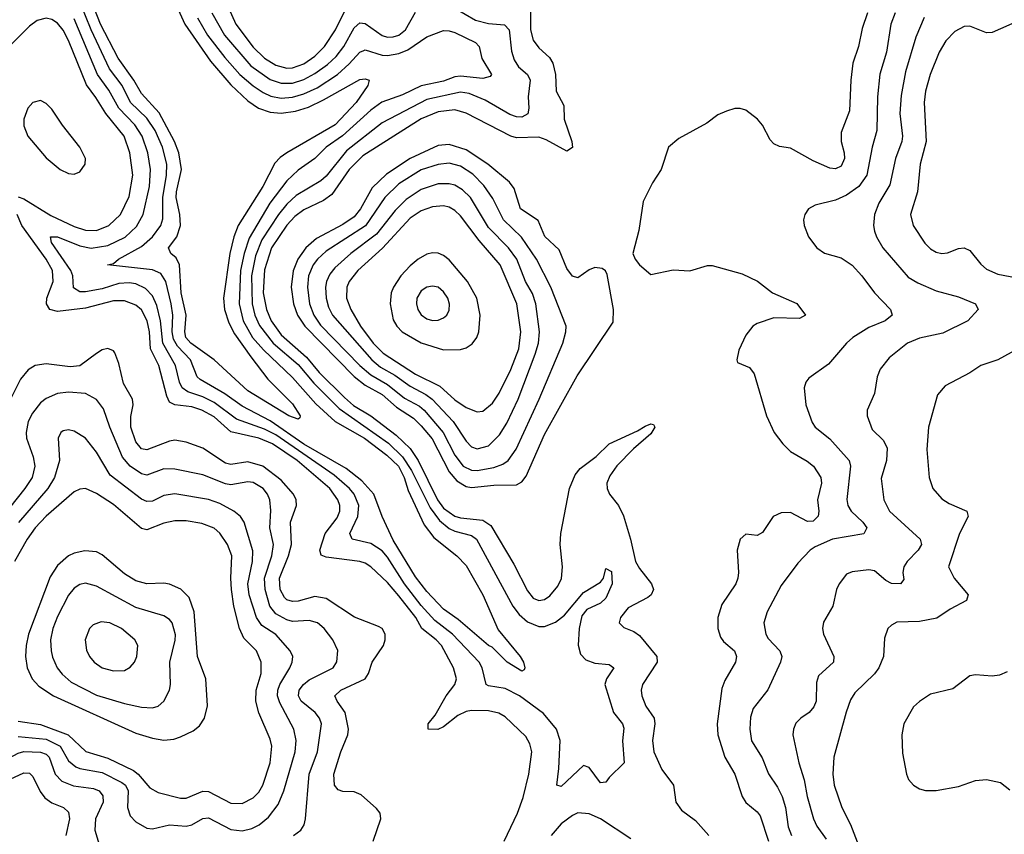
# Model space of a CAD drawing. Header units: inches. Extents: x 1649636 to 1815363, y 506543 to 641975.
# Tile 124 of 256: x 1690315 to 1693834, y 575875 to 578786. Entities that reach past the tile are written whole.
import ezdxf

# ---------------------------------------------------------------- set-up
doc = ezdxf.new("R2010")
doc.units = ezdxf.units.IN
doc.header["$MEASUREMENT"] = 0
doc.layers.add('B6597', color=7, linetype='Continuous')

msp = doc.modelspace()

# ---------------------------------------------------------------- linework, layer by layer
at = {"layer": 'B6597', "color": 5}
for points, elevation in [([(1690832.3, 578930), (1690905.6, 578770), (1690997.4, 578637.4), (1691070, 578553.3), (1691130, 578495.4), (1691169, 578470), (1691210, 578455.5), (1691250, 578452.2), (1691300.9, 578459.1), (1691346.8, 578473.2), (1691401.3, 578498.7), (1691530, 578571.4), (1691550, 578574.2), (1691564, 578570), (1691559, 578550), (1691517.8, 578490), (1691442.4, 578410), (1691269.5, 578310), (1691246.2, 578293.8), (1691226.9, 578273.1), (1691183.6, 578190), (1691095.5, 578050), (1691080.1, 578010), (1691065.5, 577950), (1691043.1, 577790), (1691046.7, 577750), (1691062.7, 577702.7), (1691083.1, 577663.1), (1691141.3, 577581.3), (1691201.5, 577501.5), (1691290, 577413), (1691317.4, 577370), (1691316.7, 577363.3), (1691310, 577358.4), (1691276.9, 577370), (1691130, 577459.9), (1691010.6, 577570), (1690926.1, 577630), (1690908.6, 577650), (1690905.1, 577670), (1690910.3, 577730), (1690892.3, 577810), (1690886.1, 577910), (1690874.2, 577934.2), (1690855.3, 577950), (1690847, 577970), (1690877, 578010), (1690890.3, 578050), (1690887.9, 578090), (1690874.4, 578150), (1690875.1, 578170), (1690893.1, 578250), (1690883.5, 578310), (1690867.8, 578350), (1690813, 578453), (1690750, 578521.5), (1690723.6, 578570), (1690667.6, 578647.6), (1690603.5, 578770), (1690550, 578908.4)], 520), ([(1690950, 578792.1), (1690986.5, 578730), (1691047.8, 578650), (1691102.3, 578590), (1691149.1, 578549.1), (1691185.1, 578525.1), (1691212.5, 578512.5), (1691250, 578505.8), (1691290, 578508.8), (1691330, 578520.2), (1691378.3, 578541.7), (1691450.3, 578589.7), (1691492.5, 578627.5), (1691530, 578669.1), (1691544.3, 578675.7), (1691550, 578678.2), (1691610, 578658.9), (1691630, 578657.8), (1691670, 578664.6), (1691701.6, 578678.4), (1691770, 578724.8), (1691830, 578746.5), (1691850, 578746.2), (1691870, 578739.6), (1691944.2, 578704.2), (1691957.1, 578690), (1691967.1, 578647.1), (1692001.3, 578590), (1691996.8, 578583.2), (1691970, 578576.1), (1691890, 578583.7), (1691870, 578580.9), (1691830, 578566.2), (1691750, 578549.2), (1691683.3, 578516.7), (1691609.2, 578490.8), (1691570, 578462.7), (1691468.9, 578371.1), (1691410.6, 578330), (1691369.8, 578290.2), (1691310, 578247.8), (1691270, 578209.5), (1691208.5, 578130), (1691134.8, 578005.2), (1691116.9, 577950), (1691104.6, 577890), (1691099.3, 577770), (1691113.4, 577710), (1691147.4, 577650), (1691185.8, 577605.8), (1691290, 577507.2), (1691373.4, 577413.4), (1691442.9, 577350), (1691547.8, 577290), (1691627.2, 577230), (1691668.4, 577190), (1691689.5, 577150), (1691703.8, 577103.8), (1691760.7, 576980.7), (1691794.9, 576934.9), (1691876.8, 576870), (1691910, 576835.2), (1691970.1, 576730), (1692025.4, 576605.4), (1692103.8, 576510), (1692115.5, 576490), (1692120.5, 576470), (1692117.3, 576462.7), (1692110, 576458), (1692057.4, 576490), (1692003.6, 576543.6), (1691990, 576549.3), (1691882.1, 576642.1), (1691830, 576678.8), (1691770, 576742.6), (1691730, 576794.9), (1691650, 576925.7), (1691609.9, 577010), (1691580.9, 577090), (1691538.3, 577138.3), (1691481.5, 577181.5), (1691330, 577268.4), (1691210, 577352.8), (1691110, 577404.6), (1691048.7, 577448.7), (1690959.5, 577499.5), (1690949.9, 577510), (1690925.4, 577570), (1690878.8, 577618.8), (1690864.4, 577644.4), (1690860.5, 577670), (1690862.9, 577730), (1690856.5, 577770), (1690837.2, 577850), (1690819.2, 577879.2), (1690790, 577892.1), (1690629.5, 577909.5), (1690650, 577914.5), (1690667.8, 577930), (1690750, 577975.8), (1690789.5, 578010), (1690819.2, 578050), (1690826.4, 578073.6), (1690826.4, 578150), (1690840.1, 578230), (1690840.4, 578270), (1690825.4, 578330), (1690799.4, 578390), (1690770, 578433.6), (1690711.4, 578490), (1690681.1, 578550), (1690636.4, 578610), (1690570, 578749.9), (1690530, 578850)], 540), ([(1691051.7, 578850), (1691088, 578770), (1691150, 578687.6), (1691190, 578647.7), (1691230, 578623), (1691270, 578612.5), (1691290, 578614), (1691330, 578628.5), (1691370, 578655.5), (1691404.9, 578690), (1691444.1, 578750), (1691485.9, 578834.1)], 580), ([(1691870, 578827.2), (1691944.1, 578784.1), (1691990, 578772), (1692047.2, 578767.2), (1692064.8, 578750), (1692072.8, 578672.8), (1692082.2, 578642.2), (1692097.6, 578617.6), (1692129.7, 578589.7), (1692139.1, 578570), (1692131.7, 578510), (1692134.9, 578470), (1692130.8, 578449.2), (1692110, 578437.6), (1692090, 578438.2), (1692066.9, 578446.9), (1691978.2, 578498.2), (1691921.6, 578521.6), (1691890, 578526.7), (1691770, 578500.8), (1691610, 578417.2), (1691483.3, 578316.7), (1691410, 578226.7), (1691391.6, 578210), (1691302.6, 578157.4), (1691270, 578127), (1691239.6, 578090), (1691180.9, 577999.1), (1691157.9, 577942.1), (1691143.6, 577870), (1691145.7, 577770), (1691155.8, 577730), (1691172.6, 577692.6), (1691221.1, 577630), (1691310, 577553.5), (1691366.4, 577486.4), (1691456.5, 577396.5), (1691632.8, 577272.8), (1691683.6, 577223.6), (1691715.2, 577175.2), (1691781.6, 577041.6), (1691815.8, 576995.8), (1691850, 576967.5), (1691870, 576958.2), (1691930, 576942.9), (1691947.3, 576930), (1692077.3, 576690), (1692100.4, 576660.4), (1692130, 576634.5), (1692170, 576617.6), (1692190, 576617.5), (1692230, 576633.1), (1692261.6, 576658.4), (1692330, 576739.2), (1692390, 576776.3), (1692400.7, 576790), (1692410, 576824.7), (1692430, 576814), (1692432.1, 576770), (1692410, 576718.9), (1692390, 576701.3), (1692341.8, 576678.2), (1692324.4, 576655.6), (1692313.8, 576610), (1692310.5, 576550.5), (1692319, 576519), (1692337.9, 576497.9), (1692370, 576486.7), (1692421.2, 576481.2), (1692438.3, 576470), (1692411.8, 576430), (1692405.7, 576410), (1692437.1, 576310), (1692468.7, 576270), (1692474.4, 576254.4), (1692468.8, 576208.8), (1692474.8, 576130), (1692421.7, 576078.3), (1692410, 576061.1), (1692390, 576058.9), (1692350, 576113.7), (1692330, 576120.5), (1692250, 576046.2), (1692234, 576050), (1692241.9, 576110), (1692246.7, 576210), (1692233.9, 576250), (1692186.7, 576306.7), (1692101.1, 576370), (1692050, 576395.4), (1691990, 576405), (1691981.8, 576410), (1691967.2, 576470), (1691956.9, 576490), (1691862.2, 576590), (1691798.5, 576638.5), (1691750, 576692.3), (1691689.9, 576770), (1691630, 576864.8), (1691610, 576887.4), (1691570, 576913.4), (1691502.6, 576930), (1691494.7, 576950), (1691523.6, 577010), (1691527.6, 577050), (1691510.6, 577090), (1691493.4, 577110), (1691438.3, 577158.3), (1691230, 577302.4), (1691190, 577323), (1691090, 577358.5), (1691010, 577418.2), (1690970, 577437.9), (1690915.7, 577455.7), (1690896.3, 577470), (1690886.7, 577490), (1690872.1, 577550), (1690826.2, 577630), (1690818.8, 577710), (1690804.7, 577764.7), (1690790, 577798.5), (1690765, 577825), (1690730, 577842.2), (1690705.8, 577845.8), (1690670, 577842.8), (1690610, 577824), (1690550, 577813.5), (1690530, 577813.7), (1690507.3, 577827.3), (1690505, 577870), (1690498.2, 577890), (1690428.7, 577990), (1690425.5, 578010), (1690450, 578010.1), (1690530, 577977.1), (1690570, 577969.5), (1690630, 577979), (1690691.9, 578008.1), (1690732.9, 578047.1), (1690756.3, 578090), (1690779.2, 578190), (1690783.1, 578250), (1690773.1, 578310), (1690752.7, 578370), (1690726.3, 578410), (1690669.1, 578470), (1690634.2, 578534.2), (1690593.4, 578590), (1690510, 578789.3)], 560), ([(1691002.3, 578810), (1691046.6, 578730), (1691141, 578621), (1691210, 578571.5), (1691250, 578558.3), (1691290, 578559.4), (1691330, 578571.7), (1691370, 578593.1), (1691415, 578625), (1691446.2, 578653.8), (1691473.7, 578690), (1691510, 578756.4), (1691530, 578774.4), (1691550, 578772.5), (1691610, 578729.3), (1691630, 578723.5), (1691650, 578723.9), (1691670, 578730.9), (1691693.2, 578750), (1691730, 578812.2)], 560), ([(1692140.5, 578830), (1692139.9, 578750), (1692150, 578712.4), (1692170, 578685.3), (1692208.7, 578650), (1692219.8, 578630), (1692229.7, 578589.7), (1692232.1, 578530), (1692259.5, 578479.5), (1692261, 578430), (1692288.4, 578350), (1692290, 578329.5), (1692270, 578316.4), (1692196.4, 578356.4), (1692170, 578366.2), (1692090, 578364.1), (1692070, 578370), (1691910, 578451.2), (1691870, 578463), (1691810, 578456.4), (1691750, 578431.7), (1691541.2, 578298.8), (1691492.6, 578250), (1691430, 578160.8), (1691400.2, 578139.8), (1691330, 578106.6), (1691298, 578082), (1691270, 578051.8), (1691215.2, 577970), (1691190, 577891.7), (1691184.9, 577810), (1691197, 577750), (1691214, 577710), (1691250, 577659.4), (1691339.9, 577579.9), (1691385.1, 577525.1), (1691475.6, 577435.6), (1691507.5, 577407.5), (1691570, 577370.3), (1691660.8, 577300.8), (1691710, 577253.9), (1691738.9, 577210), (1691807.9, 577070), (1691830, 577039.8), (1691870, 577012), (1691890, 577005.6), (1691970, 576997.7), (1691998.2, 576978.2), (1692080.3, 576840.3), (1692130, 576744.7), (1692150, 576718.5), (1692170, 576710.2), (1692190, 576713.7), (1692210, 576727.5), (1692238.3, 576761.7), (1692250.9, 576789.1), (1692254.9, 576830), (1692246.4, 576910), (1692248.6, 576950), (1692279.3, 577110), (1692300.2, 577159.8), (1692318.5, 577181.5), (1692375.6, 577224.4), (1692421.8, 577270), (1692523.2, 577316.8), (1692550, 577333.7), (1692570, 577342), (1692579.6, 577339.6), (1692584.4, 577330), (1692570, 577305.4), (1692507.9, 577252.1), (1692448.4, 577191.6), (1692423.7, 577156.3), (1692413.2, 577130), (1692414, 577110), (1692423.2, 577090), (1692454.5, 577050), (1692472.8, 577012.8), (1692498, 576930), (1692515.1, 576850), (1692530, 576824.1), (1692572.6, 576770), (1692579.5, 576750), (1692571.7, 576730), (1692559.5, 576720.5), (1692490, 576684.1), (1692462, 576650), (1692457.4, 576630), (1692474.2, 576614.2), (1692510, 576599), (1692530, 576584.6), (1692591.4, 576510), (1692592.7, 576490), (1692540.4, 576410), (1692535.8, 576390), (1692537.8, 576370), (1692552.9, 576332.9), (1692582, 576290), (1692585.1, 576270), (1692575.8, 576210), (1692581.7, 576170), (1692610, 576105.8), (1692650.9, 576050), (1692659.2, 575990), (1692680.5, 575960.5), (1692730, 575923.8), (1692778.1, 575870)], 580), ([(1693344.6, 578810), (1693325.9, 578754.1), (1693312.8, 578690), (1693292.2, 578630), (1693284.6, 578570), (1693280.5, 578459.5), (1693250, 578382), (1693250.9, 578350), (1693261.4, 578310), (1693261.9, 578290), (1693250, 578261.8), (1693230, 578253), (1693210, 578255.7), (1693150, 578281.5), (1693070, 578326.3), (1693030, 578333), (1693010, 578341.8), (1692996.8, 578356.8), (1692970, 578408.2), (1692952, 578430), (1692910, 578462), (1692890, 578468.2), (1692870, 578468.2), (1692840.7, 578459.3), (1692810, 578446), (1692770, 578415.8), (1692670, 578360.7), (1692633.4, 578330), (1692607, 578250), (1692576.9, 578203.1), (1692543.6, 578136.4), (1692527.9, 578032.1), (1692506.7, 577950), (1692514.9, 577930), (1692530.4, 577910), (1692570, 577874.9), (1692650, 577891.4), (1692710, 577888.4), (1692772.9, 577907.1), (1692790, 577907.2), (1692897.2, 577877.2), (1692951.5, 577851.5), (1693004.9, 577810), (1693091.9, 577771.9), (1693123, 577730), (1693102, 577718), (1693010, 577720.5), (1692950, 577700.2), (1692934.7, 577690), (1692910, 577658.5), (1692884.4, 577604.4), (1692877.3, 577570), (1692880.5, 577560.5), (1692922.5, 577542.5), (1692940, 577520), (1692983.3, 577370), (1693010.8, 577310), (1693041.9, 577270), (1693070, 577242.6), (1693128.7, 577208.7), (1693151.1, 577190), (1693177.7, 577150), (1693180.1, 577130), (1693166.4, 577070), (1693171.3, 577030), (1693168.8, 577011.2), (1693150, 576993.8), (1693130, 576992.5), (1693070, 577025.1), (1693036.5, 577023.5), (1693007.5, 577010), (1692970, 576952.8), (1692950, 576943.1), (1692910, 576947.3), (1692890, 576929.2), (1692879, 576890), (1692884.1, 576810), (1692881.5, 576790), (1692874.5, 576770), (1692824.2, 576695.8), (1692810.1, 576650), (1692810.1, 576610), (1692819.6, 576579.6), (1692830, 576563.2), (1692869.2, 576530), (1692876.3, 576510), (1692872.4, 576490), (1692835.4, 576424.6), (1692824.3, 576395.7), (1692807.5, 576270), (1692809.4, 576230), (1692835.4, 576150), (1692870.7, 576090), (1692896.4, 576010), (1692910, 575988.6), (1692950, 575955.5), (1692960.8, 575940.8), (1692990.4, 575850.4)], 620), ([(1693443.8, 578810), (1693428.1, 578770), (1693412.1, 578670), (1693388.6, 578591.4), (1693380.3, 578510), (1693378.1, 578390), (1693361.3, 578330), (1693341.9, 578230), (1693314.1, 578190), (1693270, 578158.6), (1693230, 578141.1), (1693157.4, 578122.6), (1693134, 578110), (1693120.5, 578090), (1693115.5, 578070), (1693118, 578050), (1693134, 578010), (1693163.7, 577970), (1693191.1, 577951.1), (1693250, 577934.5), (1693290, 577908.3), (1693324.5, 577870), (1693369.1, 577809.1), (1693426.9, 577750), (1693433.2, 577730), (1693407.7, 577710), (1693350, 577686.2), (1693292.8, 577650), (1693270.2, 577630), (1693205.1, 577554.9), (1693135.5, 577504.5), (1693124, 577490), (1693118.6, 577470), (1693124.5, 577410), (1693146.6, 577346.6), (1693158, 577330), (1693210, 577287.8), (1693279.6, 577210), (1693283.9, 577190), (1693271.3, 577071.3), (1693274.5, 577050), (1693286, 577030), (1693328, 576990), (1693341.8, 576970), (1693331.2, 576948.8), (1693219.5, 576930), (1693157.6, 576902.4), (1693139.6, 576890), (1693095.9, 576844.1), (1693036.7, 576763.3), (1692986.7, 576670), (1692974.5, 576630), (1692981.4, 576590), (1692990, 576574.6), (1693031.9, 576530), (1693038.3, 576510), (1693034.1, 576490), (1692988.5, 576391.5), (1692935.6, 576324.4), (1692926.9, 576293.1), (1692923.9, 576250), (1692930, 576208.8), (1692967.9, 576147.9), (1692991.4, 576091.4), (1693023.6, 576043.6), (1693039.6, 576010), (1693051.4, 575970), (1693061.6, 575901.6), (1693073.2, 575870)], 640), ([(1690310, 578153.1), (1690330, 578145.9), (1690426, 578086), (1690510, 578046.6), (1690550, 578033.6), (1690590, 578032.4), (1690633.2, 578050), (1690675.4, 578090), (1690706.2, 578153.8), (1690719.4, 578230), (1690709, 578310), (1690688.2, 578370), (1690622.4, 578450), (1690587.7, 578507.7), (1690553.4, 578553.4), (1690490, 578711.8), (1690470, 578748.7), (1690450, 578772.9), (1690430, 578786.7), (1690410, 578791.2), (1690377, 578783), (1690350, 578762.3), (1690283.7, 578696.3)], 580), ([(1693546.9, 578793.1), (1693516.8, 578723.2), (1693480.3, 578599.7), (1693464.9, 578515.1), (1693460.1, 578450), (1693470.1, 578370), (1693467.8, 578350), (1693444.2, 578290), (1693423.9, 578196.1), (1693385.1, 578130), (1693369.5, 578090), (1693366.3, 578050), (1693370.1, 578030), (1693376.6, 578010), (1693399.8, 577970), (1693490, 577866.2), (1693524.9, 577844.9), (1693590, 577817.2), (1693670, 577795.8), (1693730.4, 577770), (1693740.4, 577750), (1693703.1, 577710), (1693613.9, 577666.1), (1693530, 577647.3), (1693487.6, 577630), (1693422.5, 577577.5), (1693390, 577536.3), (1693378.8, 577510), (1693369.1, 577450), (1693343.2, 577390), (1693343.9, 577370), (1693361.7, 577321.7), (1693402, 577282), (1693414.6, 577254.6), (1693412.2, 577210), (1693394, 577146), (1693402.7, 577070), (1693423.2, 577030), (1693533.1, 576930), (1693538.2, 576910), (1693526.2, 576890), (1693486.7, 576850), (1693474, 576830), (1693471.1, 576810), (1693474.7, 576785.3), (1693462.8, 576770), (1693430, 576770.7), (1693410, 576781.8), (1693370, 576816.2), (1693350, 576820.2), (1693290, 576812.3), (1693270, 576804.2), (1693242.9, 576770), (1693233.7, 576750), (1693220.2, 576690), (1693187, 576633), (1693183.6, 576610), (1693187.3, 576590), (1693224.7, 576510), (1693223.6, 576490), (1693170, 576440.7), (1693162.9, 576417.1), (1693160.9, 576350), (1693153.2, 576330), (1693135.8, 576310), (1693106, 576290), (1693088.6, 576271.4), (1693080.1, 576250), (1693078.4, 576230), (1693099, 576130), (1693118, 576070), (1693128.8, 576010), (1693151.2, 575930), (1693163.6, 575903.6), (1693197.4, 575857.4)], 660), ([(1693890, 578784.1), (1693790, 578739.4), (1693770, 578738.5), (1693710, 578762.5), (1693690, 578761.1), (1693656.9, 578743.1), (1693625.1, 578710), (1693601.3, 578670), (1693569.1, 578590), (1693552.1, 578530), (1693547.4, 578490), (1693553.7, 578350), (1693532.4, 578270), (1693523.6, 578170), (1693498.5, 578090), (1693507.6, 578050), (1693550, 577987.1), (1693570, 577966.7), (1693590, 577955), (1693610, 577950.1), (1693630, 577952.9), (1693670, 577968.1), (1693690, 577970.1), (1693710, 577961.1), (1693750, 577912.1), (1693770, 577894.3), (1693810, 577876.1), (1693930, 577854.2)], 680), ([(1692046.6, 575850), (1692094.1, 575950), (1692114.1, 576005.9), (1692134, 576090), (1692144.9, 576170), (1692138.5, 576198.5), (1692124.1, 576224.1), (1692050, 576294.3), (1692027.5, 576307.5), (1691990, 576316), (1691930, 576317.3), (1691910, 576313.5), (1691880.7, 576299.3), (1691830, 576259.3), (1691809.9, 576249.9), (1691775.1, 576250), (1691775.3, 576270), (1691799.3, 576300.7), (1691838.9, 576370), (1691869.9, 576410), (1691876.1, 576430), (1691865.7, 576470), (1691822.5, 576550), (1691803.9, 576570), (1691752.6, 576610), (1691730.7, 576650), (1691670, 576727.2), (1691630, 576774), (1691570, 576830.4), (1691550, 576843.8), (1691530.2, 576850.2), (1691410, 576865.6), (1691392.5, 576872.5), (1691388, 576890), (1691406.8, 576950), (1691450, 577005.3), (1691459.4, 577030), (1691459.2, 577050), (1691452.1, 577070), (1691423.4, 577110), (1691307.2, 577210), (1691218.6, 577270), (1691170, 577289.8), (1691070, 577313), (1691010, 577366.2), (1690965.9, 577390), (1690930, 577401.9), (1690869.7, 577409.7), (1690850, 577419), (1690840.4, 577440.4), (1690811.8, 577550), (1690782.9, 577610), (1690779.4, 577670), (1690771.2, 577710), (1690750, 577748.5), (1690730, 577765.6), (1690690, 577780.9), (1690650, 577780.8), (1690550, 577754.5), (1690450, 577743.2), (1690422.9, 577750), (1690410.4, 577770), (1690412, 577790), (1690434.8, 577850), (1690432.8, 577890), (1690409.9, 577930), (1690322.4, 578050), (1690305.7, 578090)], 580), ([(1694003.9, 577676.1), (1693810, 577570.6), (1693750.1, 577549.9), (1693710, 577523.5), (1693622.3, 577477.7), (1693594.8, 577445.2), (1693562.4, 577330), (1693557, 577250), (1693565, 577150), (1693578.4, 577110), (1693610, 577073.2), (1693636.4, 577056.4), (1693700.2, 577030), (1693704.1, 577010), (1693673.3, 576950), (1693634.5, 576830), (1693654.2, 576790), (1693703.9, 576730), (1693701.3, 576718.7), (1693698, 576710), (1693640.3, 576679.7), (1693592.9, 576647.1), (1693530, 576635.8), (1693450, 576632.4), (1693430, 576622.6), (1693417.4, 576610), (1693404.9, 576575.1), (1693401.9, 576510), (1693385, 576470), (1693370, 576448.4), (1693299.1, 576380.9), (1693284.2, 576355.8), (1693268.2, 576311.8), (1693224.2, 576150), (1693221.2, 576090), (1693226.1, 576050), (1693253.4, 575970), (1693284.2, 575910), (1693308.3, 575848.3)], 680), ([(1691578.2, 575850), (1691606, 575930), (1691602.9, 575950), (1691590, 575966.6), (1691535.4, 576015.4), (1691510, 576026.8), (1691470, 576028.3), (1691453.3, 576033.3), (1691439.5, 576050), (1691437.7, 576090), (1691462.4, 576170), (1691487.8, 576230), (1691490.4, 576250), (1691477.9, 576310), (1691449.2, 576350), (1691441.8, 576370), (1691462.9, 576390), (1691549.1, 576430.9), (1691562, 576450), (1691574.1, 576490), (1691614.7, 576550), (1691621.4, 576570), (1691620.6, 576590), (1691610, 576609.8), (1691597.7, 576617.7), (1691511.1, 576651.1), (1691410, 576717.9), (1691370, 576724.3), (1691310, 576707.4), (1691290, 576706.4), (1691270, 576712.1), (1691260.9, 576720.9), (1691245.5, 576750), (1691243.4, 576790), (1691275.7, 576870), (1691286.8, 576910), (1691283.1, 576990), (1691304.3, 577050), (1691302.6, 577070), (1691293.7, 577090), (1691250, 577140.1), (1691183.6, 577190), (1691130, 577206), (1691070, 577196.8), (1691050, 577200.8), (1690970, 577254.9), (1690910, 577275.6), (1690870, 577283.1), (1690850, 577279.5), (1690770, 577248.3), (1690750, 577252.4), (1690730, 577277), (1690712.4, 577330), (1690711.7, 577368.3), (1690720.6, 577410), (1690718.1, 577430), (1690685.5, 577485.5), (1690670, 577557.4), (1690655.1, 577595.1), (1690650, 577602.8), (1690630, 577610.5), (1690610, 577605.6), (1690590, 577593.3), (1690530, 577548.3), (1690495.1, 577544.9), (1690410, 577556.4), (1690370.6, 577549.4), (1690345.4, 577534.6), (1690318.6, 577501.4), (1690271.4, 577408.6)], 620), ([(1691294, 575870), (1691319.2, 575890), (1691331.3, 575908.7), (1691336.8, 575930), (1691349.5, 576090), (1691379.2, 576170), (1691393.1, 576270), (1691386.7, 576290), (1691370.6, 576310), (1691321.2, 576350), (1691310.9, 576370), (1691314.1, 576390), (1691329.7, 576410.3), (1691350, 576426.5), (1691435.2, 576470), (1691448.5, 576491.5), (1691451.7, 576531.7), (1691434.4, 576570), (1691403, 576610), (1691379.4, 576630), (1691350, 576639.2), (1691290, 576634.8), (1691270, 576641.4), (1691230, 576662.9), (1691209.5, 576689.5), (1691191.8, 576750), (1691189.4, 576790), (1691216.7, 576870), (1691222.1, 576910), (1691208.4, 576970), (1691212.3, 577032.3), (1691209.5, 577069.5), (1691201, 577090), (1691185.2, 577110), (1691150, 577131.7), (1691130, 577133.9), (1691070, 577123.5), (1691050, 577127.3), (1690970, 577159.2), (1690870, 577179.2), (1690830, 577180.6), (1690770, 577158.2), (1690750, 577163.4), (1690710, 577190.4), (1690683, 577223), (1690637, 577330), (1690614.7, 577394.7), (1690590, 577428.9), (1690550, 577450.4), (1690490, 577454.8), (1690450, 577450.5), (1690410, 577432.5), (1690390, 577416), (1690360.5, 577379.5), (1690345.6, 577350), (1690338.5, 577310), (1690339.6, 577290), (1690363.3, 577223.3), (1690368.9, 577190), (1690359.5, 577150), (1690333.4, 577110), (1690145.5, 576874.5)], 640), ([(1690310, 576223.9), (1690410, 576214.2), (1690459.5, 576190), (1690490, 576137.7), (1690516, 576116), (1690530, 576109.4), (1690610, 576095.8), (1690680, 576060), (1690693.8, 576050), (1690702.5, 576030), (1690700.1, 575970), (1690710, 575940.3), (1690730, 575918.8), (1690770, 575897.1), (1690790, 575894.3), (1690850, 575908.9), (1690910, 575903.4), (1690930, 575908.7), (1690970, 575931.6), (1690990, 575933.6), (1691070, 575891.9), (1691110, 575887.1), (1691144.5, 575895.5), (1691171.2, 575908.8), (1691204.4, 575935.6), (1691238.5, 575981.5), (1691259.6, 576030), (1691299.9, 576170), (1691303.1, 576210), (1691295.1, 576250), (1691244.9, 576344.9), (1691236.9, 576370), (1691237.7, 576390), (1691245, 576410), (1691280.4, 576470), (1691289.2, 576490), (1691291.7, 576510), (1691281.2, 576530), (1691230, 576588.7), (1691180.4, 576620.4), (1691161, 576650), (1691135.4, 576730), (1691130.5, 576770), (1691147.6, 576850), (1691147.9, 576887.9), (1691117.3, 576990), (1691104.5, 577010), (1691080.3, 577030), (1691030, 577057), (1690990, 577070.7), (1690870, 577091.7), (1690830, 577085.3), (1690790, 577064.8), (1690770, 577063.7), (1690750, 577072.8), (1690638.1, 577158.1), (1690590, 577240.8), (1690550, 577290.6), (1690510, 577314.8), (1690490, 577319.8), (1690470, 577316.4), (1690461.7, 577310), (1690452.4, 577290), (1690457.3, 577210), (1690440.1, 577150), (1690415.6, 577110), (1690310.7, 576989.3)], 660), ([(1690310, 576279.6), (1690390, 576267.4), (1690487.8, 576230), (1690551, 576171), (1690630, 576146.3), (1690722.3, 576102.3), (1690738.2, 576090), (1690780.6, 576040.6), (1690810, 576023.8), (1690890, 576004), (1690910, 576003.6), (1690970, 576028.8), (1690990, 576027.5), (1691070, 575985.9), (1691110, 575985), (1691150, 576005), (1691170, 576025.5), (1691184.1, 576050), (1691210.3, 576130), (1691216.4, 576190), (1691210, 576215.1), (1691169.2, 576309.2), (1691159.1, 576350), (1691160.3, 576390), (1691178.1, 576450), (1691178.1, 576490), (1691161.6, 576530), (1691116.1, 576576.1), (1691100.3, 576610), (1691080.4, 576690), (1691072, 576750), (1691069.3, 576790), (1691073.3, 576870), (1691058.1, 576910), (1691030.3, 576950.3), (1691010, 576969.2), (1690966, 576986), (1690910, 576994.4), (1690870, 576994.8), (1690830, 576986.7), (1690770, 576962.7), (1690750, 576967.6), (1690650, 577053.3), (1690590, 577092.5), (1690550, 577109.9), (1690530, 577108.5), (1690510, 577098.5), (1690410, 577012.1), (1690370, 576970), (1690342.2, 576930), (1690297.1, 576850)], 680), ([(1693844.3, 576455.7), (1693816, 576444), (1693790, 576439.3), (1693730, 576444.2), (1693710, 576440.7), (1693650, 576394.8), (1693570, 576375.5), (1693530, 576348.8), (1693509.4, 576330), (1693475, 576270), (1693467.4, 576230), (1693470, 576164.7), (1693483.6, 576090), (1693491.1, 576071.1), (1693508.5, 576050), (1693530, 576037.2), (1693551.7, 576031.7), (1693590, 576031.6), (1693670, 576045.2), (1693730, 576066.8), (1693770, 576071.2), (1693820.2, 576060.2), (1693853.4, 576033.4)], 720), ([(1690000, 576291.1), (1690013.1, 576253.1), (1690034.6, 576214.6), (1690063.4, 576183.4), (1690090, 576165.6), (1690130, 576147.5), (1690210, 576127.4), (1690250, 576132.3), (1690310, 576165.1), (1690330, 576170.1), (1690390, 576168), (1690410, 576161.5), (1690419.9, 576150), (1690442.3, 576090), (1690465.2, 576065.2), (1690507.5, 576047.5), (1690578.8, 576038.8), (1690598.7, 576030), (1690612.7, 576012.7), (1690612.9, 575990), (1690586.1, 575930), (1690584.1, 575890), (1690598.9, 575838.9)], 640), ([(1690000, 576107.2), (1690003.7, 576103.7), (1690050, 576081.3), (1690190, 576052.1), (1690250, 576057.9), (1690330, 576094), (1690350, 576093.4), (1690361.6, 576081.6), (1690387.9, 576027.9), (1690404.9, 576004.9), (1690430, 575987.3), (1690471.6, 575970), (1690490, 575953.8), (1690493.2, 575930), (1690480.3, 575870)], 620), ([(1692498.5, 575858.5), (1692390, 575930.3), (1692350, 575948.1), (1692310, 575951.3), (1692290, 575942.2), (1692250, 575912.5), (1692214.5, 575870)], 580)]:
    msp.add_lwpolyline(points, dxfattribs=dict(at, elevation=elevation))
for points, elevation in [([(1690390, 578496.4), (1690362.4, 578490), (1690343.9, 578470), (1690330.2, 578430), (1690330, 578406.8), (1690344.7, 578370), (1690410, 578292.3), (1690460.3, 578250), (1690490, 578235.9), (1690510, 578234.2), (1690530, 578242.4), (1690548.8, 578270), (1690549.8, 578290), (1690530, 578329.7), (1690468.5, 578408.5), (1690430, 578466.2), (1690410, 578486.2)], 620), ([(1691850, 578340.2), (1691810, 578336), (1691710, 578289.4), (1691626.4, 578233.6), (1691574.9, 578185.1), (1691533.4, 578110), (1691510, 578081.7), (1691470, 578054.1), (1691376.1, 578003.9), (1691337.2, 577970), (1691309.1, 577930), (1691292, 577888), (1691285.5, 577830), (1691293.4, 577770), (1691308.1, 577730), (1691334.6, 577690), (1691510, 577510.1), (1691550, 577479.3), (1691610, 577446.3), (1691661.1, 577401.1), (1691722, 577362), (1691750, 577334.8), (1691788.5, 577288.5), (1691849.6, 577169.6), (1691877.4, 577137.4), (1691910, 577118), (1691930, 577113.6), (1692010, 577121.9), (1692090, 577123.1), (1692110, 577134.4), (1692125.1, 577154.9), (1692190, 577303.5), (1692306.8, 577513.2), (1692435.7, 577704.3), (1692437.4, 577750), (1692414.9, 577874.9), (1692408.3, 577888.3), (1692396.2, 577896.2), (1692370, 577899.8), (1692350, 577892.1), (1692310, 577863.5), (1692290, 577869), (1692270, 577896.8), (1692243, 577963), (1692191.3, 578011.3), (1692167.8, 578067.8), (1692104.4, 578110), (1692082.1, 578182.1), (1692065.2, 578205.2), (1691988.4, 578270), (1691910, 578321.2)], 620), ([(1691850, 578272.4), (1691810, 578268.6), (1691750, 578248.6), (1691670, 578199), (1691619.9, 578150), (1691550.4, 578049.6), (1691410, 577958.1), (1691379.1, 577930), (1691363.9, 577910), (1691347.3, 577870), (1691344, 577830), (1691350.6, 577770.6), (1691365.9, 577730), (1691390, 577694.5), (1691530, 577549.8), (1691570, 577516.3), (1691630, 577482.3), (1691690, 577433.4), (1691744.1, 577404.1), (1691760.6, 577390), (1691828.6, 577310), (1691870, 577229.6), (1691900.3, 577190), (1691930, 577175.6), (1691950, 577174.3), (1692010, 577186.1), (1692042.1, 577197.9), (1692060.2, 577210), (1692089.1, 577250.9), (1692172, 577430), (1692255.7, 577630), (1692267, 577670), (1692267.3, 577690), (1692213.1, 577830), (1692161.6, 577930), (1692108.4, 578008.4), (1692043.5, 578070), (1692006.3, 578146.3), (1691973.7, 578193.7), (1691934.1, 578234.1), (1691890, 578262.8)], 640), ([(1691850, 578199.5), (1691810, 578199.4), (1691750, 578178.4), (1691696.5, 578143.5), (1691656.7, 578103.3), (1691590, 578019.4), (1691498.5, 577950), (1691441.3, 577898.7), (1691423.5, 577876.5), (1691411.2, 577850), (1691407.7, 577830), (1691410.1, 577790), (1691419, 577759), (1691433.5, 577730), (1691573, 577570), (1691604.5, 577544.5), (1691655.6, 577515.6), (1691710, 577475.6), (1691766.5, 577446.5), (1691789.5, 577429.5), (1691864, 577350), (1691910, 577279.5), (1691930, 577259.5), (1691950, 577252.3), (1691990, 577263.1), (1692030, 577302.1), (1692056.4, 577343.6), (1692096.7, 577430), (1692157.6, 577590), (1692168.6, 577630), (1692172.2, 577670), (1692159.4, 577770), (1692147.4, 577807.4), (1692122.5, 577850), (1692091.7, 577930), (1692062.3, 577970), (1691990, 578043.1), (1691925.6, 578150), (1691897.7, 578177.7), (1691870, 578194)], 660), ([(1691830, 578120.1), (1691790, 578117.4), (1691750, 578103), (1691710, 578075.9), (1691611.1, 577968.9), (1691523, 577890), (1691492.4, 577850), (1691483.7, 577830), (1691482.7, 577790), (1691497.9, 577750), (1691533.1, 577690), (1691578.3, 577630), (1691613.5, 577593.5), (1691730, 577519.3), (1691816, 577476), (1691870, 577427.6), (1691910, 577399.9), (1691950, 577384.3), (1691970, 577387.4), (1692004.5, 577415.5), (1692028.7, 577451.3), (1692070, 577536.1), (1692099, 577610), (1692105.7, 577670), (1692091.6, 577770), (1692032.1, 577910), (1691956.7, 577996.7), (1691890, 578085.2), (1691870, 578104.4), (1691850, 578115.5)], 680), ([(1691790, 577952.6), (1691770, 577947.5), (1691738.8, 577930), (1691710, 577906), (1691677, 577870), (1691650.5, 577830), (1691643.1, 577810), (1691638.9, 577770), (1691650, 577713.6), (1691663.3, 577690), (1691682.2, 577670), (1691750, 577630.4), (1691830, 577605.8), (1691890, 577606.7), (1691910, 577612.9), (1691932.3, 577627.7), (1691948.5, 577650), (1691956.2, 577670), (1691960.3, 577730), (1691948.4, 577790), (1691915.4, 577850), (1691850, 577927.3), (1691830, 577942.9), (1691810, 577951.3)], 720), ([(1691790, 577833.7), (1691770, 577829.8), (1691750, 577816.5), (1691734.3, 577790), (1691732.6, 577770), (1691738.2, 577750), (1691750, 577731.5), (1691770, 577717.1), (1691790, 577711.1), (1691810, 577712.1), (1691830, 577720.2), (1691841, 577730), (1691850, 577748), (1691851.3, 577768.7), (1691844.6, 577790), (1691830, 577812.9), (1691810, 577829.8)], 740), ([(1690548.1, 576888.1), (1690510, 576879.9), (1690490, 576870.4), (1690450, 576835.2), (1690424.6, 576795.4), (1690346.8, 576590), (1690337.7, 576550), (1690335.5, 576510), (1690341.7, 576470), (1690359.2, 576430), (1690383.6, 576403.6), (1690435.8, 576370), (1690730, 576236.5), (1690790, 576217.8), (1690830, 576211.1), (1690865.6, 576214.4), (1690890, 576222.6), (1690935, 576245), (1690957.1, 576262.9), (1690975, 576290), (1690986.4, 576333.6), (1690980.2, 576430), (1690950.4, 576510), (1690938.3, 576670), (1690920.7, 576720.7), (1690890.7, 576750.7), (1690850, 576768.1), (1690830, 576772.3), (1690770, 576770.4), (1690730, 576780.2), (1690690, 576806.1), (1690610, 576873.6), (1690590, 576884)], 720), ([(1690550, 576772), (1690530, 576767.3), (1690510, 576754.2), (1690490, 576729.8), (1690450, 576652.8), (1690433.4, 576610), (1690425.4, 576570), (1690427.1, 576530), (1690431.9, 576508.1), (1690449, 576470), (1690467, 576447), (1690499, 576419), (1690590, 576372.5), (1690690, 576342.4), (1690750.6, 576329.4), (1690790, 576326.4), (1690810, 576333.2), (1690829.8, 576350), (1690850.7, 576390), (1690853.8, 576410), (1690851.1, 576490), (1690871, 576569), (1690871.9, 576588.1), (1690859.9, 576630), (1690850, 576642.9), (1690830, 576655.2), (1690730, 576685.7), (1690590, 576761.9)], 740), ([(1690606.3, 576633.7), (1690577.2, 576622.8), (1690564.2, 576610), (1690549.3, 576570), (1690553.3, 576533.3), (1690564.2, 576510), (1690580.8, 576490), (1690610.4, 576470), (1690650, 576458.5), (1690690, 576460.7), (1690710, 576471.6), (1690725.3, 576490), (1690733.8, 576510), (1690736.8, 576550), (1690726.4, 576570), (1690678.7, 576610), (1690637.6, 576630)], 760)]:
    msp.add_lwpolyline(points, close=True, dxfattribs=dict(at, elevation=elevation))

doc.saveas('drawing.dxf')
